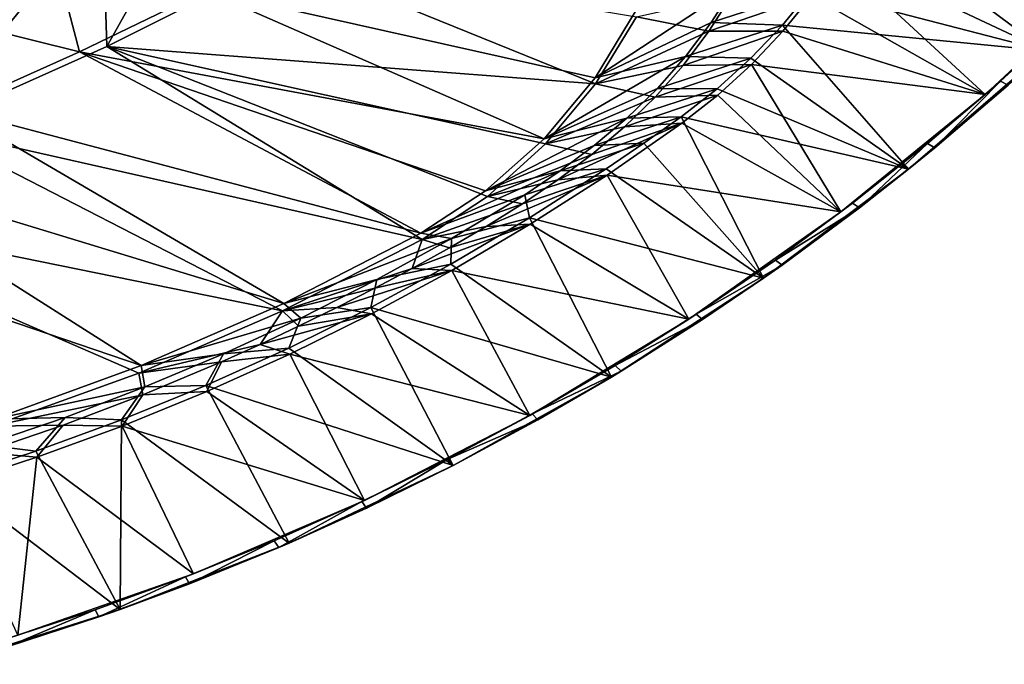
# Model space of a CAD drawing. Header units: metres. Extents: x 0 to 1651, y -1070 to 0.
# Tile 14 of 23: x 935 to 1308, y -1032 to -788. Entities that reach past the tile are written whole.
import ezdxf

# ---------------------------------------------------------------- set-up
doc = ezdxf.new("R2010")
doc.units = ezdxf.units.M

msp = doc.modelspace()

# ---------------------------------------------------------------- linework, layer by layer
at = {"layer": 'None'}
for points in [[(967.999084, -798.309875, -63), (966.380066, -745.566528, -406), (1009.816956, -723.474548, -406)], [(1035.060791, -764.657593, -63), (967.999084, -798.309875, -63), (1009.816956, -723.474548, -406)], [(967.999084, -798.309875, -63), (899.523071, -829.016846, -63), (966.380066, -745.566528, -406)], [(899.523071, -829.016846, -63), (917.642761, -768.503906, -406), (966.380066, -745.566528, -406)], [(1244.36377, -762.748047), (1323.298828, -799.963074), (1253.14917, -747.906067)], [(1323.298828, -799.963074), (1372.143555, -751.753235), (1253.14917, -747.906067)], [(946.123901, -756.462891, -377.175201), (887.361694, -782.917725, -377.175201), (957.650818, -800.303345, -60)], [(946.123901, -756.462891, -377.175201), (957.650818, -800.303345, -60), (1005.391907, -777.075317, -60)], [(1323.298828, -799.963074), (1244.36377, -762.748047), (1234.490723, -776.890015)], [(1035.060791, -764.657593, -63), (1152.940552, -812.407959, -63), (967.999084, -798.309875, -63)], [(1168.382324, -787.125671, -63), (1152.940552, -812.407959, -63), (1035.060791, -764.657593, -63)], [(1244.510132, -765.065125, -3), (1300.336792, -816.537109, -3), (1234.622314, -779.188782, -3)], [(1351.723022, -768.460571, -3), (1300.336792, -816.537109, -3), (1244.510132, -765.065125, -3)], [(1351.723022, -768.460571, -3), (1332.844727, -786.905396, -45), (1300.336792, -816.537109, -3)], [(1005.391907, -777.075317, -60), (957.650818, -800.303345, -60), (1133.514404, -833.214722, -60)], [(1005.391907, -777.075317, -60), (1152.741333, -810.166748, -60), (1168.250977, -784.602356, -60)], [(1152.741333, -810.166748, -60), (1005.391907, -777.075317, -60), (1133.514404, -833.214722, -60)], [(1168.250977, -784.602356, -60), (1152.741333, -810.166748, -60), (1205.401978, -775.655029, -29.935604)], [(1152.741333, -810.166748, -60), (1196.674316, -789.209412, -29.930784), (1205.401978, -775.655029, -29.935604)], [(1205.401978, -775.655029, -29.935604), (1196.674316, -789.209412, -29.930784), (1234.490723, -776.890015)], [(1196.674316, -789.209412, -29.930784), (1223.585815, -790.252319), (1234.490723, -776.890015)], [(1223.585815, -790.252319), (1323.298828, -799.963074), (1234.490723, -776.890015)], [(1195.779297, -792.546021, -33.307281), (1168.382324, -787.125671, -63), (1204.495361, -778.932617, -33.446426)], [(1234.622314, -779.188782, -3), (1195.779297, -792.546021, -33.307281), (1204.495361, -778.932617, -33.446426)], [(1234.622314, -779.188782, -3), (1223.723877, -792.548096, -3), (1195.779297, -792.546021, -33.307281)], [(1300.336792, -816.537109, -3), (1223.723877, -792.548096, -3), (1234.622314, -779.188782, -3)], [(887.361694, -782.917725, -377.175201), (909.21582, -822.047546, -60), (957.650818, -800.303345, -60)], [(1196.674316, -789.209412, -29.930784), (1152.741333, -810.166748, -60), (1186.95459, -802.070251, -29.925966)], [(1152.940552, -812.407959, -63), (1168.382324, -787.125671, -63), (1195.779297, -792.546021, -33.307281)], [(1223.585815, -790.252319), (1196.674316, -789.209412, -29.930784), (1186.95459, -802.070251, -29.925966)], [(1332.844727, -786.905396, -45), (1306.117798, -811.453613, -45), (1300.336792, -816.537109, -3)], [(1306.117798, -811.453613, -45), (1332.844727, -786.905396, -45), (1308.986572, -812.919006, -45)], [(1186.069702, -805.44812, -33.145958), (1152.940552, -812.407959, -63), (1195.779297, -792.546021, -33.307281)], [(1223.723877, -792.548096, -3), (1186.069702, -805.44812, -33.145958), (1195.779297, -792.546021, -33.307281)], [(1186.069702, -805.44812, -33.145958), (1223.723877, -792.548096, -3), (1211.875854, -805.072998, -3)], [(1211.710327, -802.759888), (1223.585815, -790.252319), (1186.95459, -802.070251, -29.925966)], [(1211.710327, -802.759888), (1271.31958, -844.775391), (1223.585815, -790.252319)], [(1223.723877, -792.548096, -3), (1300.336792, -816.537109, -3), (1211.875854, -805.072998, -3)], [(1271.31958, -844.775391), (1323.298828, -799.963074), (1223.585815, -790.252319)], [(899.523071, -829.016846, -63), (967.999084, -798.309875, -63), (1087.299927, -871.384155, -63)], [(957.650818, -800.303345, -60), (909.21582, -822.047546, -60), (1086.735718, -868.975159, -60)], [(1133.514404, -833.214722, -60), (957.650818, -800.303345, -60), (1111.231934, -852.990967, -60)], [(957.650818, -800.303345, -60), (1086.735718, -868.975159, -60), (1111.231934, -852.990967, -60)], [(967.999084, -798.309875, -63), (1111.990356, -855.015686, -63), (1087.299927, -871.384155, -63)], [(1152.940552, -812.407959, -63), (1134.00708, -835.193542, -63), (967.999084, -798.309875, -63)], [(967.999084, -798.309875, -63), (1134.00708, -835.193542, -63), (1111.990356, -855.015686, -63)], [(1323.298828, -799.963074), (1271.31958, -844.775391), (1308.986572, -812.919006, -45)], [(1152.741333, -810.166748, -60), (1133.514404, -833.214722, -60), (1186.95459, -802.070251, -29.925966)], [(1186.95459, -802.070251, -29.925966), (1133.514404, -833.214722, -60), (1176.297729, -814.165222, -29.921146)], [(1211.710327, -802.759888), (1186.95459, -802.070251, -29.925966), (1176.297729, -814.165222, -29.921146)], [(1198.930908, -814.342407), (1211.710327, -802.759888), (1176.297729, -814.165222, -29.921146)], [(1211.710327, -802.759888), (1198.930908, -814.342407), (1271.31958, -844.775391)], [(1152.940552, -812.407959, -63), (1186.069702, -805.44812, -33.145958), (1175.406616, -817.538696, -32.960899)], [(1175.406616, -817.538696, -32.960899), (1211.875854, -805.072998, -3), (1199.143677, -816.698059, -3)], [(1175.406616, -817.538696, -32.960899), (1186.069702, -805.44812, -33.145958), (1211.875854, -805.072998, -3)], [(1211.875854, -805.072998, -3), (1245.745728, -860.940979, -3), (1199.143677, -816.698059, -3)], [(1300.336792, -816.537109, -3), (1245.745728, -860.940979, -3), (1211.875854, -805.072998, -3)], [(1300.336792, -816.537109, -3), (1306.117798, -811.453613, -45), (1278.53125, -835.031555, -45)], [(1278.53125, -835.031555, -45), (1306.117798, -811.453613, -45), (1281.293823, -836.641418, -45)], [(1281.293823, -836.641418, -45), (1306.117798, -811.453613, -45), (1308.986572, -812.919006, -45)], [(1133.514404, -833.214722, -60), (1164.763794, -825.426147, -29.916328), (1176.297729, -814.165222, -29.921146)], [(1134.00708, -835.193542, -63), (1152.940552, -812.407959, -63), (1175.406616, -817.538696, -32.960899)], [(1176.297729, -814.165222, -29.921146), (1164.763794, -825.426147, -29.916328), (1198.930908, -814.342407)], [(1164.763794, -825.426147, -29.916328), (1185.319946, -824.935608), (1198.930908, -814.342407)], [(1198.930908, -814.342407), (1185.319946, -824.935608), (1271.31958, -844.775391)], [(1271.31958, -844.775391), (1281.293823, -836.641418, -45), (1308.986572, -812.919006, -45)], [(1134.00708, -835.193542, -63), (1175.406616, -817.538696, -32.960899), (1163.848145, -828.748474, -32.754581)], [(1163.848145, -828.748474, -32.754581), (1175.406616, -817.538696, -32.960899), (1199.143677, -816.698059, -3)], [(1199.143677, -816.698059, -3), (1185.597412, -827.363342, -3), (1163.848145, -828.748474, -32.754581)], [(1245.745728, -860.940979, -3), (1185.597412, -827.363342, -3), (1199.143677, -816.698059, -3)], [(1300.336792, -816.537109, -3), (1278.53125, -835.031555, -45), (1245.745728, -860.940979, -3)], [(909.21582, -822.047546, -60), (860.133179, -842.287231, -60), (1034.935425, -895.568054, -60)], [(909.21582, -822.047546, -60), (1034.935425, -895.568054, -60), (1086.735718, -868.975159, -60)], [(1133.514404, -833.214722, -60), (1111.231934, -852.990967, -60), (1164.763794, -825.426147, -29.916328)], [(1111.231934, -852.990967, -60), (1152.417969, -835.789978, -29.911509), (1164.763794, -825.426147, -29.916328)], [(1164.763794, -825.426147, -29.916328), (1152.417969, -835.789978, -29.911509), (1185.319946, -824.935608)], [(1152.417969, -835.789978, -29.911509), (1171.222534, -834.878601), (1185.319946, -824.935608)], [(1185.319946, -824.935608), (1171.222534, -834.878601), (1216.441528, -885.986877)], [(1271.31958, -844.775391), (1185.319946, -824.935608), (1216.441528, -885.986877)], [(829.854187, -856.684265, -63), (899.523071, -829.016846, -63), (1034.51062, -898.381042, -63)], [(899.523071, -829.016846, -63), (1087.299927, -871.384155, -63), (1034.51062, -898.381042, -63)], [(1151.530151, -839.141418, -32.546867), (1134.00708, -835.193542, -63), (1163.848145, -828.748474, -32.754581)], [(1151.530151, -839.141418, -32.546867), (1185.597412, -827.363342, -3), (1138.610229, -848.817566, -32.362328)], [(1185.597412, -827.363342, -3), (1157.276123, -847.042664, -3), (1138.610229, -848.817566, -32.362328)], [(1185.597412, -827.363342, -3), (1151.530151, -839.141418, -32.546867), (1163.848145, -828.748474, -32.754581)], [(1185.597412, -827.363342, -3), (1245.745728, -860.940979, -3), (1157.276123, -847.042664, -3)], [(1152.417969, -835.789978, -29.911509), (1111.231934, -852.990967, -60), (1139.464233, -845.397766, -29.906691)], [(1111.990356, -855.015686, -63), (1134.00708, -835.193542, -63), (1151.530151, -839.141418, -32.546867)], [(1156.94751, -844.564758), (1171.222534, -834.878601), (1139.464233, -845.397766, -29.906691)], [(1171.222534, -834.878601), (1152.417969, -835.789978, -29.911509), (1139.464233, -845.397766, -29.906691)], [(1216.441528, -885.986877), (1171.222534, -834.878601), (1156.94751, -844.564758)], [(1278.53125, -835.031555, -45), (1250.120117, -857.609192, -45), (1245.745728, -860.940979, -3)], [(1250.120117, -857.609192, -45), (1278.53125, -835.031555, -45), (1252.769897, -859.357788, -45)], [(1252.769897, -859.357788, -45), (1278.53125, -835.031555, -45), (1281.293823, -836.641418, -45)], [(1281.293823, -836.641418, -45), (1271.31958, -844.775391), (1252.769897, -859.357788, -45)], [(1138.610229, -848.817566, -32.362328), (1111.990356, -855.015686, -63), (1151.530151, -839.141418, -32.546867)], [(860.133179, -842.287231, -60), (810.449463, -861.003113, -60), (981.020203, -919.08783, -60)], [(860.133179, -842.287231, -60), (981.020203, -919.08783, -60), (1034.935425, -895.568054, -60)], [(1111.231934, -852.990967, -60), (1086.735718, -868.975159, -60), (1139.464233, -845.397766, -29.906691)], [(1139.464233, -845.397766, -29.906691), (1086.735718, -868.975159, -60), (1126.09021, -854.419922, -29.901871)], [(1127.88147, -863.151611), (1156.94751, -844.564758), (1126.09021, -854.419922, -29.901871)], [(1156.94751, -844.564758), (1139.464233, -845.397766, -29.906691), (1126.09021, -854.419922, -29.901871)], [(1216.441528, -885.986877), (1156.94751, -844.564758), (1127.88147, -863.151611)], [(1271.31958, -844.775391), (1216.441528, -885.986877), (1252.769897, -859.357788, -45)], [(1128.207153, -865.600281, -3), (1111.576904, -866.417419, -32.154259), (1157.276123, -847.042664, -3)], [(1111.576904, -866.417419, -32.154259), (1125.245483, -857.877014, -32.225533), (1157.276123, -847.042664, -3)], [(1125.245483, -857.877014, -32.225533), (1111.990356, -855.015686, -63), (1138.610229, -848.817566, -32.362328)], [(1157.276123, -847.042664, -3), (1125.245483, -857.877014, -32.225533), (1138.610229, -848.817566, -32.362328)], [(1157.276123, -847.042664, -3), (1188.211548, -901.459106, -3), (1128.207153, -865.600281, -3)], [(1245.745728, -860.940979, -3), (1188.211548, -901.459106, -3), (1157.276123, -847.042664, -3)], [(924.319275, -942.038391, -63), (829.854187, -856.684265, -63), (980.108887, -921.961182, -63)], [(829.854187, -856.684265, -63), (1034.51062, -898.381042, -63), (980.108887, -921.961182, -63)], [(1086.735718, -868.975159, -60), (1098.423218, -870.988586, -29.892235), (1126.09021, -854.419922, -29.901871)], [(1111.990356, -855.015686, -63), (1125.245483, -857.877014, -32.225533), (1087.299927, -871.384155, -63)], [(1126.09021, -854.419922, -29.901871), (1098.423218, -870.988586, -29.892235), (1127.88147, -863.151611)], [(1125.245483, -857.877014, -32.225533), (1111.576904, -866.417419, -32.154259), (1087.299927, -871.384155, -63)], [(1252.769897, -859.357788, -45), (1216.441528, -885.986877), (1223.451538, -881.038879, -45)], [(1245.745728, -860.940979, -3), (1250.120117, -857.609192, -45), (1220.920654, -879.157654, -45)], [(1220.920654, -879.157654, -45), (1250.120117, -857.609192, -45), (1252.769897, -859.357788, -45)], [(1220.920654, -879.157654, -45), (1252.769897, -859.357788, -45), (1223.451538, -881.038879, -45)], [(810.449463, -861.003113, -60), (925.265564, -939.302734, -60), (981.020203, -919.08783, -60)], [(1158.913696, -923.410583), (1127.88147, -863.151611), (1098.15979, -880.670776)], [(1098.423218, -870.988586, -29.892235), (1098.15979, -880.670776), (1127.88147, -863.151611)], [(1158.913696, -923.410583), (1216.441528, -885.986877), (1127.88147, -863.151611)], [(1245.745728, -860.940979, -3), (1220.920654, -879.157654, -45), (1188.211548, -901.459106, -3)], [(1083.576538, -882.284058, -32.146748), (1128.207153, -865.600281, -3), (1098.481079, -883.086121, -3)], [(1083.576538, -882.284058, -32.146748), (1097.671753, -874.525269, -32.135326), (1128.207153, -865.600281, -3)], [(1087.299927, -871.384155, -63), (1111.576904, -866.417419, -32.154259), (1097.671753, -874.525269, -32.135326)], [(1097.671753, -874.525269, -32.135326), (1111.576904, -866.417419, -32.154259), (1128.207153, -865.600281, -3)], [(1188.211548, -901.459106, -3), (1098.481079, -883.086121, -3), (1128.207153, -865.600281, -3)], [(1034.51062, -898.381042, -63), (1087.299927, -871.384155, -63), (1083.576538, -882.284058, -32.146748)], [(1086.735718, -868.975159, -60), (1034.935425, -895.568054, -60), (1098.423218, -870.988586, -29.892235)], [(1034.935425, -895.568054, -60), (1070.1604, -886.520691, -29.882597), (1098.423218, -870.988586, -29.892235)], [(1098.423218, -870.988586, -29.892235), (1070.1604, -886.520691, -29.882597), (1098.15979, -880.670776)], [(1087.299927, -871.384155, -63), (1097.671753, -874.525269, -32.135326), (1083.576538, -882.284058, -32.146748)], [(1220.920654, -879.157654, -45), (1190.970337, -899.649536, -45), (1188.211548, -901.459106, -3)], [(1190.970337, -899.649536, -45), (1220.920654, -879.157654, -45), (1223.451538, -881.038879, -45)], [(1034.51062, -898.381042, -63), (1083.576538, -882.284058, -32.146748), (1069.337402, -889.777161, -32.166546)], [(1067.821533, -897.099182), (1158.913696, -923.410583), (1098.15979, -880.670776)], [(1070.1604, -886.520691, -29.882597), (1067.821533, -897.099182), (1098.15979, -880.670776)], [(1069.337402, -889.777161, -32.166546), (1083.576538, -882.284058, -32.146748), (1098.481079, -883.086121, -3)], [(1190.970337, -899.649536, -45), (1223.451538, -881.038879, -45), (1193.375977, -901.657104, -45)], [(1216.441528, -885.986877), (1193.375977, -901.657104, -45), (1223.451538, -881.038879, -45)], [(1070.1604, -886.520691, -29.882597), (1034.935425, -895.568054, -60), (1041.377563, -901.070007, -29.872959)], [(1067.821533, -897.099182), (1070.1604, -886.520691, -29.882597), (1041.377563, -901.070007, -29.872959)], [(1069.337402, -889.777161, -32.166546), (1098.481079, -883.086121, -3), (1054.99292, -897.072693, -32.176575)], [(1098.481079, -883.086121, -3), (1068.140869, -899.483276, -3), (1054.99292, -897.072693, -32.176575)], [(1128.01062, -937.897156, -3), (1068.140869, -899.483276, -3), (1098.481079, -883.086121, -3)], [(1188.211548, -901.459106, -3), (1128.01062, -937.897156, -3), (1098.481079, -883.086121, -3)], [(1216.441528, -885.986877), (1158.913696, -923.410583), (1193.375977, -901.657104, -45)], [(1054.99292, -897.072693, -32.176575), (1034.51062, -898.381042, -63), (1069.337402, -889.777161, -32.166546)], [(1034.935425, -895.568054, -60), (981.020203, -919.08783, -60), (1041.377563, -901.070007, -29.872959)], [(1040.547119, -904.169006, -32.176178), (1034.51062, -898.381042, -63), (1054.99292, -897.072693, -32.176575)], [(1036.906738, -912.415222), (1098.99707, -956.876709), (1067.821533, -897.099182)], [(1036.906738, -912.415222), (1067.821533, -897.099182), (1041.377563, -901.070007, -29.872959)], [(1068.140869, -899.483276, -3), (1040.547119, -904.169006, -32.176178), (1054.99292, -897.072693, -32.176575)], [(1098.99707, -956.876709), (1158.913696, -923.410583), (1067.821533, -897.099182)], [(980.108887, -921.961182, -63), (1034.51062, -898.381042, -63), (1025.993896, -911.044739, -32.169678)], [(1041.377563, -901.070007, -29.872959), (981.020203, -919.08783, -60), (1012.108948, -914.619263, -29.863321)], [(1036.906738, -912.415222), (1041.377563, -901.070007, -29.872959), (1012.108948, -914.619263, -29.863321)], [(1034.51062, -898.381042, -63), (1040.547119, -904.169006, -32.176178), (1025.993896, -911.044739, -32.169678)], [(1037.226318, -914.770264, -3), (1025.993896, -911.044739, -32.169678), (1068.140869, -899.483276, -3)], [(1025.993896, -911.044739, -32.169678), (1040.547119, -904.169006, -32.176178), (1068.140869, -899.483276, -3)], [(1068.140869, -899.483276, -3), (1128.01062, -937.897156, -3), (1037.226318, -914.770264, -3)], [(1188.211548, -901.459106, -3), (1160.307129, -919.058594, -45), (1128.01062, -937.897156, -3)], [(1188.211548, -901.459106, -3), (1190.970337, -899.649536, -45), (1160.307129, -919.058594, -45)], [(1160.307129, -919.058594, -45), (1190.970337, -899.649536, -45), (1193.375977, -901.657104, -45)], [(1158.913696, -923.410583), (1162.582031, -921.185852, -45), (1193.375977, -901.657104, -45)], [(1160.307129, -919.058594, -45), (1193.375977, -901.657104, -45), (1162.582031, -921.185852, -45)], [(980.108887, -921.961182, -63), (1025.993896, -911.044739, -32.169678), (1011.327209, -917.678345, -32.161396)], [(1098.99707, -956.876709), (1036.906738, -912.415222), (1005.456177, -926.598511)], [(1005.456177, -926.598511), (1036.906738, -912.415222), (1012.108948, -914.619263, -29.863321)], [(1011.327209, -917.678345, -32.161396), (1025.993896, -911.044739, -32.169678), (1037.226318, -914.770264, -3)], [(981.020203, -919.08783, -60), (982.389282, -927.152161, -29.853683), (1012.108948, -914.619263, -29.863321)], [(1012.108948, -914.619263, -29.863321), (982.389282, -927.152161, -29.853683), (1005.456177, -926.598511)], [(1037.226318, -914.770264, -3), (1065.431519, -970.0802, -3), (1005.778259, -928.926941, -3)], [(1005.778259, -928.926941, -3), (1011.327209, -917.678345, -32.161396), (1037.226318, -914.770264, -3)], [(1128.01062, -937.897156, -3), (1065.431519, -970.0802, -3), (1037.226318, -914.770264, -3)], [(981.020203, -919.08783, -60), (925.265564, -939.302734, -60), (982.389282, -927.152161, -29.853683)], [(981.644165, -930.1604, -32.150837), (980.108887, -921.961182, -63), (1011.327209, -917.678345, -32.161396)], [(981.644165, -930.1604, -32.150837), (1011.327209, -917.678345, -32.161396), (1005.778259, -928.926941, -3)], [(1160.307129, -919.058594, -45), (1128.970337, -937.360107, -45), (1128.01062, -937.897156, -3)], [(1128.970337, -937.360107, -45), (1160.307129, -919.058594, -45), (1162.582031, -921.185852, -45)], [(924.319275, -942.038391, -63), (980.108887, -921.961182, -63), (981.644165, -930.1604, -32.150837)], [(1158.913696, -923.410583), (1098.99707, -956.876709), (1131.108887, -939.600281, -45)], [(1128.970337, -937.360107, -45), (1162.582031, -921.185852, -45), (1131.108887, -939.600281, -45)], [(1162.582031, -921.185852, -45), (1158.913696, -923.410583), (1131.108887, -939.600281, -45)], [(925.265564, -939.302734, -60), (952.254028, -938.653625, -29.844046), (982.389282, -927.152161, -29.853683)], [(982.389282, -927.152161, -29.853683), (952.254028, -938.653625, -29.844046), (973.511414, -939.630554)], [(1036.963501, -986.233459), (1005.456177, -926.598511), (973.511414, -939.630554)], [(982.389282, -927.152161, -29.853683), (973.511414, -939.630554), (1005.456177, -926.598511)], [(1036.963501, -986.233459), (1098.99707, -956.876709), (1005.456177, -926.598511)], [(951.527649, -941.585449, -32.147835), (924.319275, -942.038391, -63), (981.644165, -930.1604, -32.150837)], [(951.527649, -941.585449, -32.147835), (981.644165, -930.1604, -32.150837), (973.837769, -941.934753, -3)], [(1065.431519, -970.0802, -3), (973.837769, -941.934753, -3), (1005.778259, -928.926941, -3)], [(973.837769, -941.934753, -3), (981.644165, -930.1604, -32.150837), (1005.778259, -928.926941, -3)], [(952.254028, -938.653625, -29.844046), (925.265564, -939.302734, -60), (921.739014, -949.109924, -29.834408)], [(941.114441, -951.494019), (952.254028, -938.653625, -29.844046), (921.739014, -949.109924, -29.834408)], [(952.254028, -938.653625, -29.844046), (941.114441, -951.494019), (973.511414, -939.630554)], [(1128.01062, -937.897156, -3), (1096.999756, -954.530701, -45), (1065.431519, -970.0802, -3)], [(1128.01062, -937.897156, -3), (1128.970337, -937.360107, -45), (1096.999756, -954.530701, -45)], [(1096.999756, -954.530701, -45), (1128.970337, -937.360107, -45), (1131.108887, -939.600281, -45)], [(921.023987, -951.954468, -32.148979), (951.527649, -941.585449, -32.147835), (941.446899, -953.776611, -3)], [(924.319275, -942.038391, -63), (951.527649, -941.585449, -32.147835), (921.023987, -951.954468, -32.148979)], [(973.09436, -1011.347595), (973.511414, -939.630554), (941.114441, -951.494019)], [(941.446899, -953.776611, -3), (951.527649, -941.585449, -32.147835), (973.837769, -941.934753, -3)], [(1000.774658, -997.853943, -3), (941.446899, -953.776611, -3), (973.837769, -941.934753, -3)], [(973.09436, -1011.347595), (1036.963501, -986.233459), (973.511414, -939.630554)], [(1065.431519, -970.0802, -3), (1000.774658, -997.853943, -3), (973.837769, -941.934753, -3)], [(1096.999756, -954.530701, -45), (1131.108887, -939.600281, -45), (1098.99707, -956.876709, -45)], [(1131.108887, -939.600281, -45), (1098.99707, -956.876709), (1098.99707, -956.876709, -45)], [(908.308105, -962.17334), (941.114441, -951.494019), (921.739014, -949.109924, -29.834408)], [(908.308105, -962.17334), (973.09436, -1011.347595), (941.114441, -951.494019)], [(908.648254, -964.436951, -3), (921.023987, -951.954468, -32.148979), (941.446899, -953.776611, -3)], [(934.350159, -1021.084961, -3), (908.648254, -964.436951, -3), (941.446899, -953.776611, -3)], [(1000.774658, -997.853943, -3), (934.350159, -1021.084961, -3), (941.446899, -953.776611, -3)], [(1098.99707, -956.876709), (1036.963501, -986.233459), (1066.287598, -972.993042, -45)], [(1096.999756, -954.530701, -45), (1064.436401, -970.548462, -45), (1065.431519, -970.0802, -3)], [(1064.436401, -970.548462, -45), (1096.999756, -954.530701, -45), (1066.287598, -972.993042, -45)], [(1066.287598, -972.993042, -45), (1096.999756, -954.530701, -45), (1098.99707, -956.876709, -45)], [(1098.99707, -956.876709), (1066.287598, -972.993042, -45), (1098.99707, -956.876709, -45)], [(907.679443, -1032.105103), (973.09436, -1011.347595), (908.308105, -962.17334)], [(1065.431519, -970.0802, -3), (1031.321777, -985.393005, -45), (1000.774658, -997.853943, -3)], [(1065.431519, -970.0802, -3), (1064.436401, -970.548462, -45), (1031.321777, -985.393005, -45)], [(1031.321777, -985.393005, -45), (1064.436401, -970.548462, -45), (1033.022461, -987.92865, -45)], [(1033.022461, -987.92865, -45), (1064.436401, -970.548462, -45), (1066.287598, -972.993042, -45)], [(1036.963501, -986.233459), (1033.022461, -987.92865, -45), (1066.287598, -972.993042, -45)], [(1036.963501, -986.233459), (973.09436, -1011.347595), (999.244141, -1001.664368, -45)], [(1031.321777, -985.393005, -45), (997.697998, -999.045288, -45), (1000.774658, -997.853943, -3)], [(997.697998, -999.045288, -45), (1031.321777, -985.393005, -45), (999.244141, -1001.664368, -45)], [(999.244141, -1001.664368, -45), (1031.321777, -985.393005, -45), (1033.022461, -987.92865, -45)], [(1033.022461, -987.92865, -45), (1036.963501, -986.233459), (999.244141, -1001.664368, -45)], [(1000.774658, -997.853943, -3), (963.608093, -1011.487976, -45), (934.350159, -1021.084961, -3)], [(1000.774658, -997.853943, -3), (997.697998, -999.045288, -45), (963.608093, -1011.487976, -45)], [(963.608093, -1011.487976, -45), (997.697998, -999.045288, -45), (964.995972, -1014.182617, -45)], [(964.995972, -1014.182617, -45), (997.697998, -999.045288, -45), (999.244141, -1001.664368, -45)], [(999.244141, -1001.664368, -45), (973.09436, -1011.347595), (964.995972, -1014.182617, -45)], [(973.09436, -1011.347595), (907.679443, -1032.105103), (930.321838, -1025.467407, -45)], [(963.608093, -1011.487976, -45), (929.095581, -1022.7052, -45), (934.350159, -1021.084961, -3)], [(929.095581, -1022.7052, -45), (963.608093, -1011.487976, -45), (930.321838, -1025.467407, -45)], [(973.09436, -1011.347595), (930.321838, -1025.467407, -45), (964.995972, -1014.182617, -45)], [(930.321838, -1025.467407, -45), (963.608093, -1011.487976, -45), (964.995972, -1014.182617, -45)]]:
    msp.add_3dface(points, dxfattribs=at)

doc.saveas('drawing.dxf')
